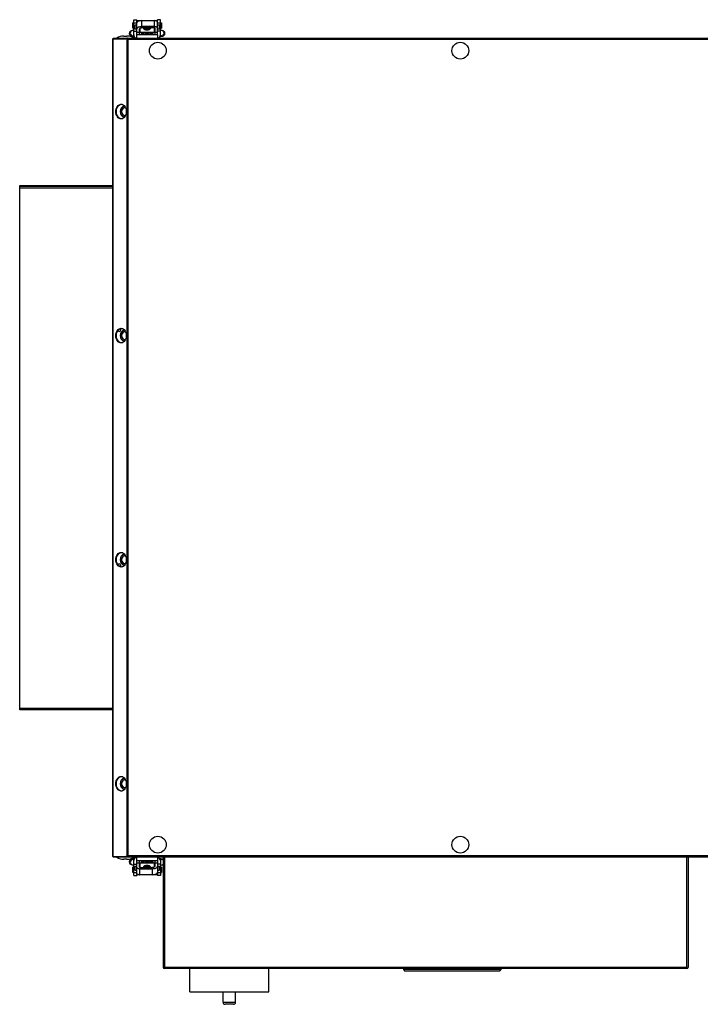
# Model space of a CAD drawing. Header units: millimetres. Extents: x 293871 to 335272, y 34548 to 100072.
# Tile 5 of 19: x 306454 to 307102, y 56207 to 57144. Entities that reach past the tile are written whole.
import ezdxf

# ---------------------------------------------------------------- set-up
doc = ezdxf.new("R2010")
doc.units = ezdxf.units.MM
doc.layers.add('0_centrale', color=130, linetype='Continuous')

msp = doc.modelspace()

# ---------------------------------------------------------------- linework, layer by layer
at = {"layer": '0_centrale'}
for p, q in [((306562.31636, 57141.41169), (306561.31636, 57141.41169)), ((306561.31636, 57136.41199), (306561.31636, 57141.4114)), ((306562.32636, 57130.16169), (306562.32636, 57144.46169)), ((306562.32636, 57144.46169), (306565.32636, 57144.46169)), ((306565.32636, 57141.30272), (306562.32636, 57141.30272)), ((306565.31636, 57143.41169), (306567.81636, 57143.41169)), ((306565.31636, 57129.96165), (306565.31636, 57143.38444)), ((306567.81636, 57143.38444), (306565.31636, 57143.38444)), ((306565.32636, 57143.2502), (306565.32636, 57144.46169)), ((306567.81636, 57143.4113), (306567.81636, 57143.32314)), ((306569.81636, 57143.55159), (306569.81636, 57137.84966)), ((306569.81636, 57143.55159), (306582.21636, 57143.55159)), ((306582.21636, 57137.84966), (306582.21636, 57143.55159)), ((306584.81636, 57143.41169), (306583.37917, 57143.41169)), ((306584.81636, 57143.38444), (306583.51559, 57143.38444)), ((306584.80636, 57143.25841), (306584.80636, 57144.46169)), ((306587.80636, 57144.46169), (306584.80636, 57144.46169)), ((306587.80636, 57141.30272), (306584.80636, 57141.30272)), ((306584.81636, 57129.96163), (306584.81636, 57143.38444)), ((306587.80636, 57130.16169), (306587.80636, 57144.46169)), ((306587.81636, 57141.41169), (306588.81636, 57141.41169)), ((306588.81636, 57141.41139), (306588.81636, 57136.412)), ((306562.32636, 57134.3237), (306560.76478, 57134.06768)), ((306562.31636, 57136.41169), (306561.31636, 57136.41169)), ((306562.32636, 57133.46169), (306565.32636, 57133.46169)), ((306565.31636, 57139.31832), (306563.31636, 57139.31832)), ((306563.31636, 57139.31809), (306563.31636, 57135.31855)), ((306565.31636, 57135.31832), (306563.31636, 57135.31832)), ((306565.31636, 57132.66284), (306567.81636, 57132.66284)), ((306568.06636, 57135.26476), (306567.8155, 57135.22363)), ((306567.81636, 57129.96165), (306567.81636, 57135.68926)), ((306568.06636, 57135.31832), (306567.81636, 57135.31832)), ((306568.06636, 57136.14869), (306568.06636, 57132.31861)), ((306582.06636, 57132.31832), (306568.06636, 57132.31832)), ((306582.21636, 57137.84966), (306569.81636, 57137.84966)), ((306582.21636, 57136.64944), (306569.81636, 57136.64944)), ((306570.81636, 57131.25827), (306570.81636, 57132.31832)), ((306570.81636, 57131.25805), (306571.11636, 57130.95805)), ((306571.11636, 57132.31832), (306571.11636, 57130.95805)), ((306571.81636, 57129.96169), (306571.81636, 57132.31832)), ((306578.31636, 57129.96169), (306578.31636, 57132.31832)), ((306578.31636, 57131.45805), (306579.31636, 57131.45805)), ((306578.71829, 57130.74715), (306578.71829, 57131.45805)), ((306579.31636, 57132.31832), (306579.31636, 57131.45833)), ((306582.06636, 57132.31859), (306582.06636, 57136.64944)), ((306582.31636, 57135.31832), (306582.06636, 57135.31832)), ((306582.31718, 57135.22364), (306582.06636, 57135.26476)), ((306582.31636, 57136.60143), (306582.31636, 57129.96163)), ((306582.31636, 57132.66284), (306584.81636, 57132.66284)), ((306587.80636, 57133.46169), (306584.80636, 57133.46169)), ((306586.81636, 57139.31832), (306584.81636, 57139.31832)), ((306586.81636, 57135.31832), (306584.81636, 57135.31832)), ((306586.81636, 57135.31852), (306586.81636, 57139.31811)), ((306589.36795, 57134.06768), (306587.80636, 57134.3237)), ((306587.81636, 57136.41169), (306588.81636, 57136.41169)), ((306542.31636, 56347.66169), (306542.31636, 57126.26169)), ((306542.31636, 57126.26169), (306554.91636, 57126.26169)), ((306542.72641, 56347.66169), (306542.72641, 57126.26169)), ((306543.01636, 57126.96169), (306543.01636, 57126.26169)), ((306543.01636, 57126.96169), (307491.61636, 57126.96169)), ((306543.22139, 57126.96169), (306543.22139, 57126.26169)), ((306552.76886, 57128.86273), (306555.86386, 57128.86273)), ((306555.90631, 57126.19918), (306554.91636, 57126.26169)), ((306555.90631, 57126.96169), (306555.90631, 57126.26169)), ((306555.90631, 56347.72421), (306555.90631, 57126.19918)), ((306555.90631, 57126.19918), (306556.40129, 57126.19918)), ((306556.40129, 57126.55164), (306556.40129, 57126.05667)), ((306556.89626, 57125.56169), (306556.53392, 57125.77419)), ((306556.89626, 56348.36169), (306556.89626, 57125.56169)), ((307477.73646, 57125.56169), (306556.89626, 57125.56169)), ((306561.57372, 57129.13355), (306561.47472, 57129.11542)), ((306562.46202, 57129.27919), (306561.57372, 57129.13355)), ((306565.31636, 57126.96169), (306565.31636, 57129.96169)), ((306584.81636, 57129.96169), (306565.31636, 57129.96169)), ((306571.3859, 57130.74224), (306567.81636, 57130.15702)), ((306571.11636, 57130.95805), (306571.81636, 57130.95805)), ((306571.38589, 57130.74227), (306571.41444, 57130.74715)), ((306571.41444, 57130.95805), (306571.41444, 57130.74715)), ((306571.41444, 57130.74715), (306571.46442, 57130.75532)), ((306571.46442, 57130.75532), (306571.48642, 57130.75888)), ((306571.81636, 57130.80506), (306573.81636, 57130.80506)), ((306573.81636, 57129.96169), (306573.81636, 57130.89495)), ((306574.06636, 57129.96169), (306574.06636, 57130.35897)), ((306576.06636, 57130.35897), (306576.06636, 57129.96169)), ((306576.31636, 57129.96169), (306576.31636, 57130.89496)), ((306576.31636, 57130.80506), (306578.31636, 57130.80506)), ((306578.74683, 57130.74227), (306578.71829, 57130.74715)), ((306582.31636, 57130.15702), (306578.74683, 57130.74224)), ((306584.81636, 57129.96169), (306584.81636, 57126.96169)), ((306588.55901, 57129.13355), (306587.6707, 57129.27919)), ((306550.19756, 57056.96169), (306552.50696, 57060.96169)), ((306552.50696, 57052.96169), (306550.19756, 57056.96169)), ((306552.50696, 57060.96169), (306554.25767, 57060.96169)), ((306554.25767, 57052.96169), (306552.50696, 57052.96169)), ((306453.71636, 56487.22836), (306453.71636, 56986.52836)), ((306453.71636, 56986.52836), (306542.31636, 56986.52836)), ((306453.71636, 56985.82836), (306542.31636, 56985.82836)), ((306453.71636, 56984.42836), (306542.31636, 56984.42836)), ((306549.71636, 56850.43827), (306549.71636, 56848.79503)), ((306550.19756, 56843.62836), (306552.50696, 56847.62836)), ((306552.50696, 56839.62836), (306550.19756, 56843.62836)), ((306552.50696, 56847.62836), (306554.25767, 56847.62836)), ((306554.25767, 56839.62836), (306552.50696, 56839.62836)), ((306549.71636, 56625.12836), (306549.71636, 56623.48512)), ((306550.19756, 56630.29503), (306552.50696, 56634.29503)), ((306552.50696, 56626.29503), (306550.19756, 56630.29503)), ((306552.50696, 56634.29503), (306554.25767, 56634.29503)), ((306554.25767, 56626.29503), (306552.50696, 56626.29503)), ((306542.31636, 56488.62836), (306453.71636, 56488.62836)), ((306542.31636, 56487.22836), (306453.71636, 56487.22836)), ((306550.19756, 56416.96169), (306552.50696, 56420.96169)), ((306552.50696, 56420.96169), (306554.25767, 56420.96169)), ((306552.50696, 56412.96169), (306550.19756, 56416.96169)), ((306554.25767, 56412.96169), (306552.50696, 56412.96169)), ((306542.31636, 56347.66169), (306554.91636, 56347.66169)), ((306543.01636, 56346.96169), (306543.01636, 56347.66169)), ((307491.61636, 56346.96169), (306543.01636, 56346.96169)), ((306543.22139, 56346.96169), (306543.22139, 56347.66169)), ((306555.86386, 56345.06065), (306552.76886, 56345.06065)), ((306555.90631, 56347.72421), (306554.91636, 56347.66169)), ((306555.90631, 56347.72421), (306556.40129, 56347.72421)), ((306555.90631, 56346.96169), (306555.90631, 56347.66169)), ((306556.40129, 56347.37175), (306556.40129, 56347.86672)), ((306556.53392, 56348.1492), (306556.89626, 56348.36169)), ((306556.73127, 56347.99935), (306556.89626, 56348.36169)), ((307477.73646, 56348.36169), (306556.89626, 56348.36169)), ((306561.57372, 56344.78983), (306562.46202, 56344.6442)), ((306562.32636, 56329.46169), (306562.32636, 56343.76169)), ((306565.31636, 56343.96169), (306565.31636, 56346.96169)), ((306565.31636, 56330.53895), (306565.31636, 56343.96176)), ((306565.31636, 56343.96169), (306584.81636, 56343.96169)), ((306567.81636, 56337.32196), (306567.81636, 56343.96176)), ((306567.81636, 56343.76637), (306571.3859, 56343.18115)), ((306571.81636, 56341.60507), (306571.81636, 56343.96169)), ((306573.81636, 56343.96169), (306573.81636, 56343.02843)), ((306574.06636, 56343.56442), (306574.06636, 56343.96169)), ((306576.06636, 56343.96169), (306576.06636, 56343.56442)), ((306576.31636, 56343.96169), (306576.31636, 56343.02844)), ((306578.31636, 56341.60507), (306578.31636, 56343.96169)), ((306578.74683, 56343.18115), (306582.31636, 56343.76637)), ((306582.31636, 56343.96174), (306582.31636, 56338.23412)), ((306584.81636, 56346.96169), (306584.81636, 56343.96169)), ((306584.81636, 56343.96174), (306584.81636, 56330.53895)), ((306587.6707, 56344.6442), (306588.55901, 56344.78983)), ((306587.80636, 56343.76169), (306587.80636, 56329.46169)), ((306588.55901, 56344.78983), (306588.65801, 56344.80797)), ((306590.31636, 56346.96169), (306590.31636, 56242.36169)), ((306591.71636, 56346.96169), (306591.71626, 56242.36169)), ((307088.91636, 56242.36164), (307088.91636, 56346.96169)), ((307090.31636, 56346.96169), (307090.31636, 56242.36164)), ((306560.76478, 56339.85571), (306562.32636, 56339.59969)), ((306562.31636, 56337.51169), (306561.31636, 56337.51169)), ((306561.31636, 56332.512), (306561.31636, 56337.51139)), ((306562.32636, 56340.46169), (306565.32636, 56340.46169)), ((306563.31636, 56338.60507), (306565.31636, 56338.60507)), ((306563.31636, 56338.60487), (306563.31636, 56334.60528)), ((306563.31636, 56334.60507), (306565.31636, 56334.60507)), ((306567.81636, 56341.26054), (306565.31636, 56341.26054)), ((306567.81555, 56338.69975), (306568.06636, 56338.65863)), ((306567.81636, 56338.60507), (306568.06636, 56338.60507)), ((306567.91636, 56337.27395), (306580.31636, 56337.27395)), ((306567.91636, 56336.07373), (306567.91636, 56330.3718)), ((306567.91636, 56336.07373), (306580.31636, 56336.07373)), ((306568.06636, 56341.60507), (306582.06636, 56341.60507)), ((306568.06636, 56341.6048), (306568.06636, 56337.27395)), ((306571.81636, 56342.46534), (306570.81636, 56342.46534)), ((306570.81636, 56341.60507), (306570.81636, 56342.46506)), ((306571.38589, 56343.18112), (306571.41444, 56343.17624)), ((306571.41444, 56343.17624), (306571.41444, 56342.46534)), ((306573.81636, 56343.11833), (306571.81636, 56343.11833)), ((306578.31636, 56343.11833), (306576.31636, 56343.11833)), ((306579.01636, 56342.96534), (306578.31636, 56342.96534)), ((306578.66831, 56343.16807), (306578.64631, 56343.16451)), ((306578.71829, 56343.17624), (306578.66831, 56343.16807)), ((306578.74683, 56343.18112), (306578.71829, 56343.17624)), ((306578.71829, 56342.96534), (306578.71829, 56343.17624)), ((306579.31636, 56342.66534), (306579.01636, 56342.96534)), ((306579.01636, 56341.60507), (306579.01636, 56342.96534)), ((306579.31636, 56342.66512), (306579.31636, 56341.60507)), ((306580.31636, 56330.3718), (306580.31636, 56336.07373)), ((306582.06636, 56337.7747), (306582.06636, 56341.60478)), ((306582.06636, 56338.65863), (306582.31722, 56338.69976)), ((306582.06636, 56338.60507), (306582.31636, 56338.60507)), ((306584.81636, 56341.26054), (306582.31636, 56341.26054)), ((306587.80636, 56340.46169), (306584.80636, 56340.46169)), ((306584.81636, 56338.60507), (306586.81636, 56338.60507)), ((306584.81636, 56334.60507), (306586.81636, 56334.60507)), ((306586.81636, 56334.6053), (306586.81636, 56338.60484)), ((306587.80636, 56339.59969), (306589.36795, 56339.85571)), ((306587.81636, 56337.51169), (306588.81636, 56337.51169)), ((306588.81636, 56337.5114), (306588.81636, 56332.51199)), ((306562.31636, 56332.51169), (306561.31636, 56332.51169)), ((306562.32636, 56332.62067), (306565.32636, 56332.62067)), ((306562.32636, 56329.46169), (306565.32636, 56329.46169)), ((306565.31636, 56330.53895), (306566.61714, 56330.53895)), ((306565.31636, 56330.51169), (306566.75355, 56330.51169)), ((306565.32636, 56330.66498), (306565.32636, 56329.46169)), ((306580.31636, 56330.3718), (306567.91636, 56330.3718)), ((306582.31636, 56330.51209), (306582.31636, 56330.60025)), ((306582.31636, 56330.53895), (306584.81636, 56330.53895)), ((306584.81636, 56330.51169), (306582.31636, 56330.51169)), ((306584.80636, 56332.62067), (306587.80636, 56332.62067)), ((306584.80636, 56330.67319), (306584.80636, 56329.46169)), ((306587.80636, 56329.46169), (306584.80636, 56329.46169)), ((306587.81636, 56332.51169), (306588.81636, 56332.51169)), ((306590.31636, 56242.36169), (307088.91636, 56242.36164)), ((306591.71631, 56241.6617), (306591.71636, 56240.96169)), ((307088.91636, 56240.96169), (306591.71636, 56240.96169)), ((306615.81636, 56218.96169), (306615.81636, 56240.96169)), ((306690.81636, 56218.96169), (306690.81636, 56240.96169)), ((306819.06636, 56240.96169), (306819.06636, 56239.96169)), ((306819.56636, 56239.96169), (306819.56636, 56240.96169)), ((306911.56636, 56240.96169), (306911.56636, 56239.96169)), ((306912.06636, 56239.96169), (306912.06636, 56240.96169)), ((307089.61635, 56242.36164), (307090.31636, 56242.36169)), ((306819.06636, 56239.96169), (306820.06636, 56238.96169)), ((306819.43695, 56239.94466), (306820.41992, 56238.96169)), ((306911.56636, 56239.96169), (306819.56636, 56239.96169)), ((306820.06636, 56238.96169), (306911.06636, 56238.96169)), ((306910.71281, 56238.96169), (306911.69577, 56239.94466)), ((306911.06636, 56238.96169), (306912.06636, 56239.96169)), ((306615.81668, 56218.96169), (306690.81604, 56218.96169)), ((306647.31636, 56208.96169), (306647.31636, 56218.96169)), ((306659.31636, 56208.96169), (306659.31636, 56218.96169)), ((306647.31636, 56208.96169), (306659.31636, 56208.96169)), ((306657.31636, 56206.96169), (306649.31636, 56206.96169))]:
    msp.add_line(p, q, dxfattribs=at)
for centre in [(306585.31636, 57114.96169), (306873.31636, 57114.96169), (306585.31636, 56358.96169), (306873.31636, 56358.96169)]:
    msp.add_circle(centre, 8, dxfattribs=at)
for centre, radius, start, end in [((306575.06636, 57138.75906), 2.50962, 238.11526499, 301.88436365), ((306575.06636, 57135.22532), 3.12057, 248.87975536, 291.11793906), ((306582.21631, 57132.48053), 5.36913, 88.92758262, 89.99939933), ((306543.71636, 57125.56169), 1.4, 119.9996457, 150.0003543), ((306552.76886, 57116.96169), 11.90104, 90, 122.83213053), ((306555.86386, 57116.96169), 11.90104, 57.16786947, 90), ((306558.44114, 57127.44586), 2.39066, 211.43176469, 214.20460033), ((306565.52636, 57130.16169), 3.2, 180, 266.23726037), ((306574.45798, 57104.93638), 26.15998, 80.62361913, 80.79106792), ((306584.60636, 57130.16169), 3.2, 273.76273963, 0), ((306554.81636, 57056.96169), 5.5, 104.78328714, 255.21671286), ((306550.24207, 57060.47847), 3.48323, 85.89905541, 89.9953763), ((306554.81636, 57056.96169), 4, 97.72201299, 262.27798701), ((306550.24207, 57053.44492), 3.48323, 270.0046237, 274.10094459), ((306550.24207, 56847.14514), 3.48323, 85.89905541, 89.9953763), ((306548.51636, 56848.79503), 1.2, 185.93358349, 0), ((306554.81636, 56843.62836), 5.5, 104.78328714, 255.21671286), ((306554.81636, 56843.62836), 4, 97.72201299, 262.27798701), ((306550.24207, 56840.11159), 3.48323, 270.0046237, 274.10094459), ((306554.81636, 56630.29503), 5.5, 104.78328714, 255.21671286), ((306550.24207, 56633.8118), 3.48323, 85.89905541, 89.9953763), ((306548.51636, 56625.12836), 1.2, 0, 174.06641651), ((306554.81636, 56630.29503), 4, 97.72201299, 262.27798701), ((306550.24207, 56626.77825), 3.48323, 270.0046237, 274.10094459), ((306554.81636, 56416.96169), 5.5, 104.78328714, 255.21671286), ((306550.24207, 56420.47847), 3.48323, 85.89905541, 89.9953763), ((306554.81636, 56416.96169), 4, 97.72201299, 262.27798701), ((306550.24207, 56413.44492), 3.48323, 270.0046237, 274.10094459), ((306543.71636, 56348.36169), 1.4, 207.99036345, 240.0003543), ((306552.76886, 56356.96169), 11.90104, 237.16786947, 270), ((306555.86386, 56356.96169), 11.90104, 270, 302.83213053), ((306565.52636, 56343.76169), 3.2, 93.76273963, 180), ((306584.60636, 56343.76169), 3.2, 0, 86.23726037), ((306567.91642, 56341.44286), 5.36913, 268.92758262, 269.99939933), ((306575.67475, 56368.98701), 26.15998, 260.62361913, 260.79106792), ((306575.06636, 56335.16433), 2.50962, 58.11526499, 121.88436365), ((306575.06636, 56338.69807), 3.12057, 68.87975536, 111.11793906), ((306591.71636, 56242.36169), 1.4, 180, 270), ((307088.91636, 56242.36169), 1.4, 270, 0), ((306649.31636, 56208.96169), 2, 180, 270), ((306657.31636, 56208.96169), 2, 270, 0)]:
    msp.add_arc(centre, radius, start, end, dxfattribs=at)
for centre, start_param, end_param in [((306819.56636, 56239.46169), 0, 0.261799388), ((306911.56636, 56239.46169), -0.261799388, 0)]:
    msp.add_ellipse(centre, major_axis=(0, 0.5), ratio=1, start_param=start_param, end_param=end_param, dxfattribs=at)
for points, knots in [([(306569.81636, 57143.55159), (306569.23972, 57143.55159), (306568.15017, 57143.45269), (306566.88597, 57143.07998), (306566.08777, 57142.62334), (306565.55431, 57142.17031), (306565.31636, 57141.6895), (306565.31636, 57141.3912)], [0, 0, 0, 0, 0.322431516, 0.608180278, 0.729024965, 0.833202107, 1, 1, 1, 1]), ([(306584.81636, 57142.30336), (306584.81636, 57142.69195), (306584.13212, 57143.23097), (306583.18854, 57143.48661), (306582.54954, 57143.55159), (306582.21636, 57143.55159)], [0, 0, 0, 0, 0.382079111, 0.672395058, 1, 1, 1, 1]), ([(306560.76478, 57134.06768), (306560.18573, 57133.97275), (306559.19506, 57133.68228), (306558.26247, 57132.59466), (306558.06631, 57131.78961), (306558.06637, 57131.38758)], [0, 0, 0, 0, 0.425133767, 0.708720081, 1, 1, 1, 1]), ([(306558.06637, 57131.38758), (306558.06642, 57131.07602), (306558.18328, 57130.45023), (306558.67182, 57129.65827), (306559.34276, 57129.12737), (306560.22355, 57128.77763), (306561.37542, 57128.60894), (306562.28966, 57128.54226), (306562.79783, 57128.51625)], [0, 0, 0, 0, 0.150622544, 0.299623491, 0.440503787, 0.556340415, 0.754009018, 1, 1, 1, 1]), ([(306560.76478, 57134.06767), (306560.51966, 57134.02743), (306560.03232, 57133.84012), (306559.25158, 57133.10644), (306559.00419, 57132.26463), (306559.00419, 57131.71894)], [0, 0, 0, 0, 0.236232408, 0.481043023, 1, 1, 1, 1]), ([(306559.00419, 57131.71894), (306559.00419, 57131.01521), (306559.42152, 57129.91532), (306560.5832, 57129.151), (306561.26197, 57129.08239), (306561.57372, 57129.13356)], [0, 0, 0, 0, 0.520241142, 0.766454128, 1, 1, 1, 1]), ([(306569.81636, 57137.84966), (306569.23972, 57137.84966), (306568.15017, 57137.75076), (306566.88597, 57137.37805), (306566.08777, 57136.92141), (306565.55431, 57136.46837), (306565.31636, 57135.98757), (306565.31636, 57135.68926)], [0, 0, 0, 0, 0.322431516, 0.608180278, 0.729024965, 0.833202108, 1, 1, 1, 1]), ([(306567.81636, 57135.68926), (306567.81636, 57135.98817), (306568.3427, 57136.4028), (306569.06853, 57136.59945), (306569.56007, 57136.64944), (306569.81636, 57136.64944)], [0, 0, 0, 0, 0.382079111, 0.672395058, 1, 1, 1, 1]), ([(306569.00107, 57132.31172), (306569.18721, 57131.81711), (306569.82196, 57130.93306), (306570.91012, 57130.66432), (306571.3859, 57130.74224)], [0, 0, 0, 0, 0.522939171, 1, 1, 1, 1]), ([(306571.37311, 57136.63824), (306571.71487, 57136.01373), (306572.89245, 57135.02123), (306574.34229, 57134.71041), (306575.06636, 57134.71041)], [0, 0, 0, 0, 0.495766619, 1, 1, 1, 1]), ([(306572.26017, 57136.64092), (306572.47101, 57136.08575), (306573.25305, 57135.08032), (306574.47108, 57134.71041), (306575.06636, 57134.71041)], [0, 0, 0, 0, 0.499397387, 1, 1, 1, 1]), ([(306577.24947, 57136.64239), (306576.97171, 57136.34893), (306576.28698, 57135.87069), (306575.06636, 57135.62103), (306573.84575, 57135.87069), (306573.16101, 57136.34893), (306572.88326, 57136.64239)], [0, 0, 0, 0, 0.249837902, 0.5, 0.750162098, 1, 1, 1, 1]), ([(306573.88593, 57130.74832), (306573.83956, 57130.86986), (306573.60025, 57131.40953), (306573.29258, 57131.914), (306573.06812, 57132.31483)], [0, 0, 0, 0, 0.22067074, 1, 1, 1, 1]), ([(306573.46695, 57132.29797), (306573.93097, 57131.98912), (306575.06636, 57131.63066), (306576.20176, 57131.98912), (306576.66578, 57132.29797)], [0, 0, 0, 0, 0.500000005, 1, 1, 1, 1]), ([(306575.06636, 57134.71041), (306575.66165, 57134.71041), (306576.87968, 57135.08032), (306577.66172, 57136.08575), (306577.87256, 57136.64092)], [0, 0, 0, 0, 0.500602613, 1, 1, 1, 1]), ([(306575.06636, 57134.71041), (306575.79043, 57134.71041), (306577.24027, 57135.02123), (306578.41786, 57136.01373), (306578.75962, 57136.63824)], [0, 0, 0, 0, 0.50423342, 1, 1, 1, 1]), ([(306577.06456, 57132.31477), (306576.98416, 57132.17121), (306576.69211, 57131.66027), (306576.39815, 57131.14505), (306576.2468, 57130.74832)], [0, 0, 0, 0, 0.279282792, 1, 1, 1, 1]), ([(306581.13166, 57132.31172), (306580.94551, 57131.81711), (306580.31077, 57130.93306), (306579.2226, 57130.66432), (306578.74683, 57130.74224)], [0, 0, 0, 0, 0.522939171, 1, 1, 1, 1]), ([(306582.21636, 57136.64944), (306582.23958, 57136.64944), (306582.26484, 57136.64823), (306582.31079, 57136.63003), (306582.2973, 57136.61429), (306582.2915, 57136.61072)], [0, 0, 0, 0, 0.624018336, 0.816994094, 1, 1, 1, 1]), ([(306584.81636, 57136.60143), (306584.81636, 57136.97802), (306584.16849, 57137.50796), (306583.25677, 57137.77013), (306582.64007, 57137.84267), (306582.3168, 57137.84872)], [0, 0, 0, 0, 0.382443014, 0.671642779, 1, 1, 1, 1]), ([(306587.33583, 57128.5163), (306587.84403, 57128.54232), (306588.75837, 57128.60895), (306589.91043, 57128.77806), (306590.79113, 57129.12818), (306591.46168, 57129.65916), (306591.94966, 57130.45082), (306592.06645, 57131.07626), (306592.06632, 57131.38772)], [0, 0, 0, 0, 0.246043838, 0.44376482, 0.55967229, 0.700522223, 0.84940692, 1, 1, 1, 1]), ([(306588.55901, 57129.13357), (306588.87074, 57129.08239), (306589.54948, 57129.15098), (306590.71118, 57129.91527), (306591.12854, 57131.01518), (306591.12854, 57131.71894)], [0, 0, 0, 0, 0.233535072, 0.479736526, 1, 1, 1, 1]), ([(306592.06632, 57131.38772), (306592.06616, 57131.78977), (306591.87029, 57132.59522), (306590.93685, 57133.68216), (306589.94661, 57133.97281), (306589.36795, 57134.06768)], [0, 0, 0, 0, 0.291312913, 0.575125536, 1, 1, 1, 1]), ([(306591.12854, 57131.71894), (306591.12854, 57132.26463), (306590.88115, 57133.10644), (306590.10041, 57133.84012), (306589.61307, 57134.02743), (306589.36795, 57134.06767)], [0, 0, 0, 0, 0.518956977, 0.763767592, 1, 1, 1, 1]), ([(306556.0713, 57126.91399), (306556.04533, 57126.92893), (306555.9921, 57126.95287), (306555.9341, 57126.96169), (306555.90631, 57126.96169)], [0, 0, 0, 0, 0.518843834, 1, 1, 1, 1]), ([(306556.0713, 57126.23784), (306556.04426, 57126.24562), (306555.98966, 57126.25758), (306555.93388, 57126.26169), (306555.90631, 57126.26169)], [0, 0, 0, 0, 0.505063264, 1, 1, 1, 1]), ([(306556.2363, 57126.77413), (306556.21051, 57126.80277), (306556.15928, 57126.85408), (306556.10059, 57126.89715), (306556.0713, 57126.91399)], [0, 0, 0, 0, 0.532831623, 1, 1, 1, 1]), ([(306571.48811, 57130.75975), (306571.49956, 57130.68694), (306571.54729, 57130.41484), (306571.61128, 57130.14585), (306571.66263, 57129.94999)], [0, 0, 0, 0, 0.26687389, 1, 1, 1, 1]), ([(306574.03992, 57130.41705), (306574.02942, 57130.43049), (306573.96849, 57130.53676), (306573.92331, 57130.65033), (306573.88593, 57130.74832)], [0, 0, 0, 0, 0.139836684, 1, 1, 1, 1]), ([(306576.2468, 57130.74832), (306576.23142, 57130.70799), (306576.18462, 57130.59612), (306576.14126, 57130.47908), (306576.09281, 57130.41706)], [0, 0, 0, 0, 0.35416789, 1, 1, 1, 1]), ([(306578.47009, 57129.94992), (306578.48624, 57130.01153), (306578.55465, 57130.27909), (306578.61161, 57130.54982), (306578.64462, 57130.75975)], [0, 0, 0, 0, 0.230582, 1, 1, 1, 1]), ([(306588.64496, 57129.11959), (306588.65279, 57129.11727), (306588.6785, 57129.11052), (306588.61772, 57129.12526), (306588.59235, 57129.12809), (306588.55901, 57129.13355)], [0, 0, 0, 0, 0.180216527, 0.254622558, 1, 1, 1, 1]), ([(306550.24235, 57049.96169), (306549.5864, 57049.96169), (306548.17757, 57050.38777), (306546.56422, 57052.01853), (306545.52847, 57054.31153), (306545.1703, 57056.96169), (306545.52847, 57059.61186), (306546.56422, 57061.90486), (306548.17757, 57063.53561), (306549.5864, 57063.96169), (306550.24235, 57063.96169)], [0, 0, 0, 0, 0.104741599, 0.222328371, 0.356016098, 0.5, 0.643983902, 0.777671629, 0.895258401, 1, 1, 1, 1]), ([(306550.24235, 56836.62836), (306549.5864, 56836.62836), (306548.17757, 56837.05444), (306546.56422, 56838.68519), (306545.52847, 56840.9782), (306545.1703, 56843.62836), (306545.52847, 56846.27852), (306546.56422, 56848.57153), (306548.17757, 56850.20228), (306549.5864, 56850.62836), (306550.24235, 56850.62836)], [0, 0, 0, 0, 0.104741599, 0.222328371, 0.356016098, 0.5, 0.643983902, 0.777671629, 0.895258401, 1, 1, 1, 1]), ([(306550.24235, 56623.29503), (306549.5864, 56623.29503), (306548.17757, 56623.72111), (306546.56422, 56625.35186), (306545.52847, 56627.64486), (306545.1703, 56630.29503), (306545.52847, 56632.94519), (306546.56422, 56635.2382), (306548.17757, 56636.86895), (306549.5864, 56637.29503), (306550.24235, 56637.29503)], [0, 0, 0, 0, 0.104741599, 0.222328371, 0.356016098, 0.5, 0.643983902, 0.777671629, 0.895258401, 1, 1, 1, 1]), ([(306550.24235, 56409.96169), (306549.5864, 56409.96169), (306548.17757, 56410.38777), (306546.56422, 56412.01853), (306545.52847, 56414.31153), (306545.1703, 56416.96169), (306545.52847, 56419.61186), (306546.56422, 56421.90486), (306548.17757, 56423.53561), (306549.5864, 56423.96169), (306550.24235, 56423.96169)], [0, 0, 0, 0, 0.104741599, 0.222328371, 0.356016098, 0.5, 0.643983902, 0.777671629, 0.895258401, 1, 1, 1, 1]), ([(306556.0713, 56347.68555), (306556.04426, 56347.67777), (306555.98966, 56347.66581), (306555.93388, 56347.66169), (306555.90631, 56347.66169)], [0, 0, 0, 0, 0.505063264, 1, 1, 1, 1]), ([(306556.0713, 56347.0094), (306556.04533, 56346.99446), (306555.9921, 56346.97052), (306555.9341, 56346.96169), (306555.90631, 56346.96169)], [0, 0, 0, 0, 0.518843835, 1, 1, 1, 1]), ([(306556.2363, 56347.14926), (306556.21051, 56347.12062), (306556.15928, 56347.06931), (306556.10059, 56347.02624), (306556.0713, 56347.0094)], [0, 0, 0, 0, 0.532831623, 1, 1, 1, 1]), ([(306556.40129, 56347.86672), (306556.42946, 56347.88884), (306556.48559, 56347.93595), (306556.53931, 56347.98575), (306556.56628, 56348.01169)], [0, 0, 0, 0, 0.489068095, 1, 1, 1, 1]), ([(306556.40129, 56347.72421), (306556.42326, 56347.76024), (306556.47009, 56347.83215), (306556.52019, 56347.9018), (306556.54626, 56347.93671)], [0, 0, 0, 0, 0.492029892, 1, 1, 1, 1]), ([(306556.56628, 56348.01169), (306556.59424, 56348.03859), (306556.64992, 56348.09424), (306556.70407, 56348.15134), (306556.73127, 56348.18052)], [0, 0, 0, 0, 0.493068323, 1, 1, 1, 1]), ([(306562.7969, 56345.40709), (306562.28869, 56345.38106), (306561.37435, 56345.31444), (306560.2223, 56345.14533), (306559.34159, 56344.79521), (306558.67105, 56344.26423), (306558.18307, 56343.47257), (306558.06628, 56342.84713), (306558.0664, 56342.53567)], [0, 0, 0, 0, 0.246043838, 0.44376482, 0.55967229, 0.700522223, 0.84940692, 1, 1, 1, 1]), ([(306561.57372, 56344.78982), (306561.26199, 56344.841), (306560.58325, 56344.7724), (306559.42155, 56344.00812), (306559.00419, 56342.90821), (306559.00419, 56342.20445)], [0, 0, 0, 0, 0.233535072, 0.479736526, 1, 1, 1, 1]), ([(306561.48777, 56344.8038), (306561.47994, 56344.80612), (306561.45423, 56344.81287), (306561.51501, 56344.79813), (306561.54038, 56344.7953), (306561.57372, 56344.78983)], [0, 0, 0, 0, 0.180216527, 0.254622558, 1, 1, 1, 1]), ([(306571.66264, 56343.97346), (306571.64649, 56343.91186), (306571.57808, 56343.6443), (306571.52111, 56343.37357), (306571.48811, 56343.16364)], [0, 0, 0, 0, 0.230582, 1, 1, 1, 1]), ([(306578.64462, 56343.16364), (306578.63317, 56343.23645), (306578.58543, 56343.50855), (306578.52145, 56343.77753), (306578.47009, 56343.9734)], [0, 0, 0, 0, 0.26687389, 1, 1, 1, 1]), ([(306590.31525, 56344.97786), (306589.89182, 56345.13857), (306588.88775, 56345.30669), (306587.88724, 56345.37887), (306587.3349, 56345.40714)], [0, 0, 0, 0, 0.450216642, 1, 1, 1, 1]), ([(306590.32245, 56344.18594), (306590.08849, 56344.41551), (306589.53284, 56344.77776), (306588.86618, 56344.84025), (306588.55901, 56344.78982)], [0, 0, 0, 0, 0.512903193, 1, 1, 1, 1]), ([(306558.0664, 56342.53567), (306558.06656, 56342.13362), (306558.26243, 56341.32817), (306559.19588, 56340.24123), (306560.18612, 56339.95058), (306560.76478, 56339.85571)], [0, 0, 0, 0, 0.291312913, 0.575125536, 1, 1, 1, 1]), ([(306559.00419, 56342.20445), (306559.00419, 56341.65876), (306559.25158, 56340.81695), (306560.03232, 56340.08327), (306560.51966, 56339.89596), (306560.76478, 56339.85572)], [0, 0, 0, 0, 0.518956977, 0.763767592, 1, 1, 1, 1]), ([(306565.31636, 56337.32196), (306565.31636, 56336.94537), (306565.96423, 56336.41543), (306566.87596, 56336.15326), (306567.49266, 56336.08072), (306567.81593, 56336.07467)], [0, 0, 0, 0, 0.382443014, 0.671642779, 1, 1, 1, 1]), ([(306567.91636, 56337.27395), (306567.89314, 56337.27395), (306567.86789, 56337.27516), (306567.82194, 56337.29335), (306567.83543, 56337.30909), (306567.84123, 56337.31267)], [0, 0, 0, 0, 0.624018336, 0.816994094, 1, 1, 1, 1]), ([(306569.00107, 56341.61167), (306569.18721, 56342.10628), (306569.82196, 56342.99033), (306570.91012, 56343.25907), (306571.3859, 56343.18115)], [0, 0, 0, 0, 0.522939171, 1, 1, 1, 1]), ([(306575.06636, 56339.21298), (306574.34229, 56339.21298), (306572.89245, 56338.90216), (306571.71487, 56337.90966), (306571.37311, 56337.28515)], [0, 0, 0, 0, 0.50423342, 1, 1, 1, 1]), ([(306575.06636, 56339.21298), (306574.47108, 56339.21298), (306573.25305, 56338.84306), (306572.47101, 56337.83764), (306572.26017, 56337.28247)], [0, 0, 0, 0, 0.500602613, 1, 1, 1, 1]), ([(306572.88326, 56337.28099), (306573.16101, 56337.57446), (306573.84575, 56338.0527), (306575.06636, 56338.30236), (306576.28698, 56338.0527), (306576.97171, 56337.57446), (306577.24947, 56337.28099)], [0, 0, 0, 0, 0.249837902, 0.5, 0.750162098, 1, 1, 1, 1]), ([(306573.06816, 56341.60862), (306573.14857, 56341.75218), (306573.44061, 56342.26312), (306573.73458, 56342.77834), (306573.88593, 56343.17507)], [0, 0, 0, 0, 0.279282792, 1, 1, 1, 1]), ([(306576.66578, 56341.62542), (306576.20175, 56341.93427), (306575.06636, 56342.29273), (306573.93097, 56341.93427), (306573.46695, 56341.62542)], [0, 0, 0, 0, 0.500000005, 1, 1, 1, 1]), ([(306573.88593, 56343.17507), (306573.90131, 56343.2154), (306573.94811, 56343.32727), (306573.99146, 56343.44431), (306574.03991, 56343.50633)], [0, 0, 0, 0, 0.35416789, 1, 1, 1, 1]), ([(306578.75962, 56337.28515), (306578.41786, 56337.90966), (306577.24028, 56338.90216), (306575.79043, 56339.21298), (306575.06636, 56339.21298)], [0, 0, 0, 0, 0.495766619, 1, 1, 1, 1]), ([(306577.87256, 56337.28247), (306577.66172, 56337.83764), (306576.87968, 56338.84306), (306575.66165, 56339.21298), (306575.06636, 56339.21298)], [0, 0, 0, 0, 0.499397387, 1, 1, 1, 1]), ([(306576.09281, 56343.50634), (306576.10331, 56343.4929), (306576.16424, 56343.38663), (306576.20942, 56343.27306), (306576.2468, 56343.17507)], [0, 0, 0, 0, 0.139836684, 1, 1, 1, 1]), ([(306576.2468, 56343.17507), (306576.29316, 56343.05353), (306576.53247, 56342.51386), (306576.84015, 56342.00939), (306577.06461, 56341.60856)], [0, 0, 0, 0, 0.22067074, 1, 1, 1, 1]), ([(306581.13166, 56341.61167), (306580.94551, 56342.10628), (306580.31077, 56342.99033), (306579.2226, 56343.25907), (306578.74683, 56343.18115)], [0, 0, 0, 0, 0.522939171, 1, 1, 1, 1]), ([(306582.31636, 56338.23412), (306582.31636, 56337.93521), (306581.79003, 56337.52059), (306581.06419, 56337.32393), (306580.57266, 56337.27395), (306580.31636, 56337.27395)], [0, 0, 0, 0, 0.382079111, 0.672395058, 1, 1, 1, 1]), ([(306580.31636, 56336.07373), (306580.89301, 56336.07373), (306581.98256, 56336.17263), (306583.24676, 56336.54534), (306584.04496, 56337.00198), (306584.57842, 56337.45502), (306584.81636, 56337.93582), (306584.81636, 56338.23412)], [0, 0, 0, 0, 0.322431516, 0.608180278, 0.729024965, 0.833202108, 1, 1, 1, 1]), ([(306589.36795, 56339.85571), (306589.44532, 56339.86839), (306589.76464, 56339.92518), (306590.08116, 56340.00559), (306590.3115, 56340.0922)], [0, 0, 0, 0, 0.241619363, 1, 1, 1, 1]), ([(306565.31636, 56331.62002), (306565.31636, 56331.23144), (306566.0006, 56330.69242), (306566.94418, 56330.43678), (306567.58318, 56330.3718), (306567.91636, 56330.3718)], [0, 0, 0, 0, 0.382079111, 0.672395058, 1, 1, 1, 1]), ([(306580.31636, 56330.3718), (306580.89301, 56330.3718), (306581.98256, 56330.4707), (306583.24676, 56330.8434), (306584.04496, 56331.30005), (306584.57842, 56331.75308), (306584.81636, 56332.23389), (306584.81636, 56332.53219)], [0, 0, 0, 0, 0.322431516, 0.608180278, 0.729024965, 0.833202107, 1, 1, 1, 1]), ([(306819.43695, 56239.94466), (306819.36393, 56239.92509), (306819.25099, 56239.90291), (306819.11498, 56239.91308), (306819.0834, 56239.94466)], [0, 0, 0, 0, 0.628633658, 1, 1, 1, 1]), ([(306911.97551, 56239.91385), (306911.95687, 56239.91095), (306911.86239, 56239.90618), (306911.76852, 56239.92517), (306911.69577, 56239.94466)], [0, 0, 0, 0, 0.200392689, 1, 1, 1, 1])]:
    msp.add_open_spline(points, degree=3, knots=knots, dxfattribs=at)
for points in [[(306556.19626, 57125.98668), (306556.09669, 57126.05334), (306555.99897, 57126.1232), (306555.90631, 57126.19918)], [(306556.53392, 57125.77419), (306556.41989, 57125.84263), (306556.30677, 57125.9127), (306556.19626, 57125.98668)], [(306556.40129, 57126.55164), (306556.3517, 57126.62953), (306556.29807, 57126.70551), (306556.2363, 57126.77413)], [(306556.56628, 57126.26169), (306556.51499, 57126.36036), (306556.46101, 57126.45784), (306556.40129, 57126.55164)], [(306556.89626, 57125.56169), (306556.74014, 57125.7351), (306556.58479, 57125.91255), (306556.40129, 57126.05667)], [(306556.89626, 57125.56169), (306556.74563, 57125.73635), (306556.59346, 57125.91109), (306556.46399, 57126.10196)], [(306556.89626, 57125.56169), (306556.79037, 57125.79692), (306556.68526, 57126.03281), (306556.56628, 57126.26169)], [(306576.2468, 57130.74832), (306575.5112, 57130.4687), (306574.62153, 57130.46869), (306573.88593, 57130.74832)], [(306574.03992, 57130.41707), (306574.68382, 57130.18542), (306575.44891, 57130.18542), (306576.0928, 57130.41707)], [(306574.06636, 57130.35897), (306574.06636, 57130.38024), (306574.05301, 57130.40028), (306574.03992, 57130.41704)], [(306576.09281, 57130.41706), (306576.07971, 57130.4003), (306576.06636, 57130.38025), (306576.06636, 57130.35898)], [(306549.45624, 57050.20021), (306547.05817, 57051.10822), (306544.51699, 57056.96169), (306547.05817, 57062.81517), (306549.45624, 57063.72318)], [(306549.45624, 57063.72318), (306549.7859, 57063.848), (306550.13691, 57063.9276), (306550.48851, 57063.95278)], [(306550.49117, 57063.95278), (306550.84277, 57063.9276), (306551.19378, 57063.848), (306551.52344, 57063.72318)], [(306551.52344, 57063.72318), (306553.92151, 57062.81517), (306556.46269, 57056.96169), (306553.92151, 57051.10822), (306551.52344, 57050.20021)], [(306550.48851, 57049.97061), (306550.13691, 57049.99579), (306549.7859, 57050.07539), (306549.45624, 57050.20021)], [(306551.52344, 57050.20021), (306551.19378, 57050.07539), (306550.84277, 57049.99579), (306550.49117, 57049.97061)], [(306549.45624, 56836.86688), (306547.05817, 56837.77488), (306544.51699, 56843.62836), (306547.05817, 56849.48184), (306549.45624, 56850.38984)], [(306549.45624, 56850.38984), (306549.7859, 56850.51466), (306550.13691, 56850.59426), (306550.48851, 56850.61944)], [(306550.49117, 56850.61944), (306550.84277, 56850.59426), (306551.19378, 56850.51466), (306551.52344, 56850.38984)], [(306551.52344, 56850.38984), (306553.92151, 56849.48184), (306556.46269, 56843.62836), (306553.92151, 56837.77488), (306551.52344, 56836.86688)], [(306550.48851, 56836.63728), (306550.13691, 56836.66246), (306549.7859, 56836.74206), (306549.45624, 56836.86688)], [(306551.52344, 56836.86688), (306551.19378, 56836.74206), (306550.84277, 56836.66246), (306550.49117, 56836.63728)], [(306549.45624, 56623.53355), (306547.05817, 56624.44155), (306544.51699, 56630.29503), (306547.05817, 56636.1485), (306549.45624, 56637.05651)], [(306549.45624, 56637.05651), (306549.7859, 56637.18133), (306550.13691, 56637.26093), (306550.48851, 56637.28611)], [(306550.49117, 56637.28611), (306550.84277, 56637.26093), (306551.19378, 56637.18133), (306551.52344, 56637.05651)], [(306551.52344, 56637.05651), (306553.92151, 56636.1485), (306556.46269, 56630.29503), (306553.92151, 56624.44155), (306551.52344, 56623.53355)], [(306550.48851, 56623.30395), (306550.13691, 56623.32912), (306549.7859, 56623.40872), (306549.45624, 56623.53355)], [(306551.52344, 56623.53355), (306551.19378, 56623.40872), (306550.84277, 56623.32912), (306550.49117, 56623.30395)], [(306549.45624, 56410.20021), (306547.05817, 56411.10822), (306544.51699, 56416.96169), (306547.05817, 56422.81517), (306549.45624, 56423.72318)], [(306549.45624, 56423.72318), (306549.7859, 56423.848), (306550.13691, 56423.9276), (306550.48851, 56423.95278)], [(306550.49117, 56423.95278), (306550.84277, 56423.9276), (306551.19378, 56423.848), (306551.52344, 56423.72318)], [(306551.52344, 56423.72318), (306553.92151, 56422.81517), (306556.46269, 56416.96169), (306553.92151, 56411.10822), (306551.52344, 56410.20021)], [(306550.48851, 56409.97061), (306550.13691, 56409.99579), (306549.7859, 56410.07539), (306549.45624, 56410.20021)], [(306551.52344, 56410.20021), (306551.19378, 56410.07539), (306550.84277, 56409.99579), (306550.49117, 56409.97061)], [(306555.90631, 56347.72421), (306556.10169, 56347.8844), (306556.31729, 56348.01918), (306556.53392, 56348.1492)], [(306556.40129, 56347.37175), (306556.3517, 56347.29386), (306556.29807, 56347.21788), (306556.2363, 56347.14926)], [(306556.40129, 56347.37175), (306556.46101, 56347.46555), (306556.51499, 56347.56303), (306556.56628, 56347.66169)], [(306556.54626, 56347.93671), (306556.6004, 56348.00919), (306556.65719, 56348.07969), (306556.71509, 56348.1492)], [(306556.56628, 56347.66169), (306556.62406, 56347.77284), (306556.67835, 56347.8858), (306556.73127, 56347.99935)], [(306573.88593, 56343.17507), (306574.62153, 56343.45469), (306575.5112, 56343.4547), (306576.2468, 56343.17507)], [(306574.03991, 56343.50633), (306574.05302, 56343.52309), (306574.06636, 56343.54314), (306574.06636, 56343.56441)], [(306576.0928, 56343.50632), (306575.44891, 56343.73797), (306574.68382, 56343.73797), (306574.03992, 56343.50632)], [(306576.06636, 56343.56442), (306576.06636, 56343.54315), (306576.07971, 56343.52311), (306576.09281, 56343.50635)], [(306589.36795, 56339.85572), (306589.71579, 56339.91283), (306590.05672, 56340.07938), (306590.3224, 56340.31103)], [(306912.04933, 56239.94466), (306912.03047, 56239.92581), (306912.00186, 56239.91794), (306911.97551, 56239.91385)]]:
    msp.add_open_spline(points, degree=3, dxfattribs=at)

doc.saveas('drawing.dxf')
